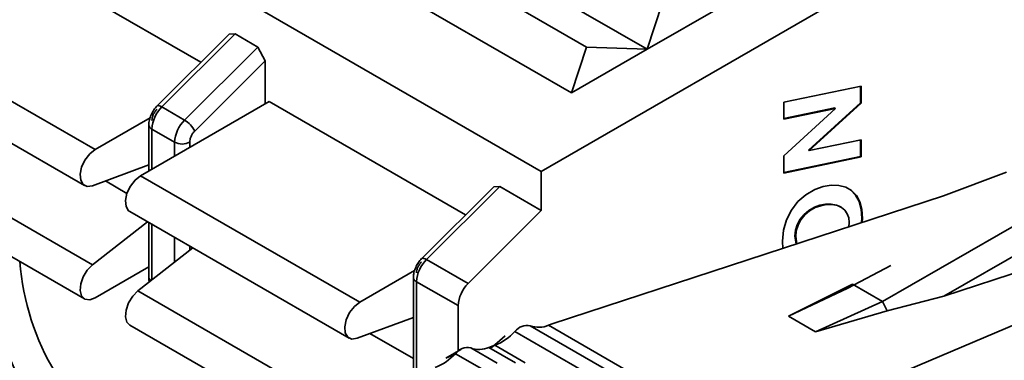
# Model space of a CAD drawing. Header units: millimetres. Extents: x 0 to 420, y 0 to 297.
# Tile 95 of 126: x 323.816 to 325.658, y 125.05 to 125.688. Entities that reach past the tile are written whole.
import ezdxf

# ---------------------------------------------------------------- set-up
doc = ezdxf.new("R2010")
doc.units = ezdxf.units.MM

msp = doc.modelspace()

# ---------------------------------------------------------------- linework, layer by layer
at = {"color": 7, "linetype": 'Continuous', "lineweight": 35}
for p, q in [((319.2884, 128.581), (324.7917, 125.404)), ((326.7151, 126.5143), (324.7917, 125.404)), ((324.9897, 125.6325), (324.5796, 125.8693)), ((323.7876, 125.8203), (324.155, 125.6082)), ((324.5513, 125.8244), (324.8766, 125.6366)), ((324.8483, 125.5509), (324.4382, 125.7877)), ((326.4464, 125.7468), (325.4303, 125.1602)), ((325.018, 125.7183), (324.9897, 125.6325)), ((325.1311, 125.7142), (324.9897, 125.6325)), ((323.5472, 125.6815), (323.9573, 125.4447)), ((324.2078, 125.6609), (324.0727, 125.5262)), ((324.219, 125.6612), (324.082, 125.5245)), ((324.2078, 125.6609), (324.219, 125.6612)), ((324.219, 125.6612), (324.2614, 125.6367)), ((324.1245, 125.5001), (324.2614, 125.6367)), ((324.2614, 125.6367), (324.2755, 125.6111)), ((324.8766, 125.6366), (324.8483, 125.5509)), ((324.9897, 125.6325), (324.8483, 125.5509)), ((324.9897, 125.6325), (324.8766, 125.6366)), ((323.5272, 125.6142), (323.9374, 125.3774)), ((324.1434, 125.4793), (324.2755, 125.6111)), ((324.2755, 125.6111), (324.2755, 125.5305)), ((326.2898, 125.6001), (325.5448, 125.17)), ((325.2452, 125.5337), (325.3901, 125.5638)), ((325.3887, 125.5325), (325.3887, 125.5635)), ((325.3901, 125.5638), (325.3901, 125.5317)), ((324.0422, 125.3958), (324.2826, 125.5346)), ((324.082, 125.5245), (324.1245, 125.5001)), ((324.2826, 125.5346), (324.65, 125.3225)), ((325.2452, 125.5018), (325.2452, 125.5337)), ((325.2452, 125.5029), (325.3408, 125.5227)), ((325.3422, 125.5219), (325.2452, 125.5018)), ((325.2452, 125.433), (325.3422, 125.5219)), ((325.2913, 125.4436), (325.3887, 125.5325)), ((325.3901, 125.5317), (325.2928, 125.4428)), ((325.3408, 125.5227), (325.3422, 125.5219)), ((325.3887, 125.5325), (325.3901, 125.5317)), ((323.9573, 125.4447), (324.0599, 125.5039)), ((324.0576, 125.4913), (324.0576, 125.4046)), ((324.0634, 125.4831), (324.1058, 125.4586)), ((323.9524, 125.2291), (323.5423, 125.4658)), ((325.2928, 125.4428), (325.3901, 125.463)), ((325.3887, 125.4318), (325.3887, 125.4627)), ((325.3901, 125.463), (325.3901, 125.431)), ((324.1058, 125.4586), (324.1058, 125.4325)), ((324.1341, 125.4488), (324.1341, 125.4586)), ((325.3887, 125.4591), (325.3901, 125.4583)), ((325.2452, 125.4008), (325.2452, 125.433)), ((325.2452, 125.4019), (325.3887, 125.4318)), ((325.3901, 125.431), (325.2452, 125.4008)), ((325.2913, 125.4436), (325.2928, 125.4428)), ((324.0576, 125.4162), (323.9524, 125.3771)), ((325.3195, 125.4174), (325.3209, 125.4166)), ((325.3552, 125.4248), (325.3552, 125.4237)), ((323.5272, 125.4019), (323.9374, 125.1651)), ((324.0422, 125.3958), (324.4523, 125.159)), ((324.7917, 125.404), (324.7917, 125.3305)), ((325.662, 125.4023), (325.5441, 125.3583)), ((324.7028, 125.3752), (324.5677, 125.2404)), ((324.714, 125.3754), (324.577, 125.2388)), ((324.7028, 125.3752), (324.714, 125.3754)), ((324.714, 125.3754), (324.7917, 125.3305)), ((325.3037, 125.3702), (325.3189, 125.3756)), ((325.3189, 125.3756), (325.3337, 125.3781)), ((325.3337, 125.3781), (325.3481, 125.3777)), ((325.3481, 125.3777), (325.3613, 125.3743)), ((325.3613, 125.3743), (325.3723, 125.368)), ((325.5441, 125.3583), (324.8124, 125.1185)), ((325.2718, 125.3473), (325.2866, 125.3603)), ((325.2866, 125.3603), (325.3037, 125.3702)), ((325.3797, 125.3595), (325.3709, 125.3688)), ((325.3723, 125.368), (325.3811, 125.3587)), ((325.3861, 125.3475), (325.3797, 125.3595)), ((325.3811, 125.3587), (325.3876, 125.3467)), ((325.2595, 125.3312), (325.2718, 125.3473)), ((325.2922, 125.3309), (325.3028, 125.3368)), ((325.3042, 125.336), (325.2936, 125.3301)), ((325.3028, 125.3368), (325.3131, 125.3405)), ((325.3145, 125.3397), (325.3042, 125.336)), ((325.3131, 125.3405), (325.3236, 125.3424)), ((325.325, 125.3416), (325.3145, 125.3397)), ((325.3236, 125.3424), (325.3343, 125.3426)), ((325.3357, 125.3418), (325.325, 125.3416)), ((325.3343, 125.3426), (325.3442, 125.3409)), ((325.3456, 125.3401), (325.3357, 125.3418)), ((325.3442, 125.3409), (325.3522, 125.3375)), ((325.3536, 125.3366), (325.3456, 125.3401)), ((325.3522, 125.3375), (325.3527, 125.337)), ((325.3598, 125.3314), (325.3536, 125.3366)), ((325.39, 125.3331), (325.3861, 125.3475)), ((325.3876, 125.3467), (325.3914, 125.3323)), ((324.0222, 125.3285), (324.4323, 125.0917)), ((324.7917, 125.3305), (324.6548, 125.1939)), ((325.2502, 125.3129), (325.2595, 125.3312)), ((325.276, 125.3142), (325.2833, 125.3234)), ((325.2847, 125.3225), (325.2774, 125.3134)), ((325.2833, 125.3234), (325.2922, 125.3309)), ((325.2936, 125.3301), (325.2847, 125.3225)), ((325.3642, 125.3247), (325.3598, 125.3314)), ((325.3669, 125.3169), (325.3642, 125.3247)), ((325.3678, 125.3082), (325.3669, 125.3169)), ((325.3913, 125.3164), (325.39, 125.3331)), ((325.3907, 125.308), (325.3913, 125.3164)), ((325.3914, 125.3323), (325.3927, 125.3156)), ((325.3927, 125.3156), (325.3922, 125.3085)), ((323.9524, 125.2291), (324.0551, 125.3095)), ((324.0576, 125.308), (324.0576, 125.2064)), ((325.2446, 125.2937), (325.2502, 125.3129)), ((325.2673, 125.2936), (325.2706, 125.304)), ((325.272, 125.3032), (325.2687, 125.2927)), ((325.2706, 125.304), (325.276, 125.3142)), ((325.2774, 125.3134), (325.272, 125.3032)), ((325.367, 125.3002), (325.3678, 125.3082)), ((324.1058, 125.2802), (324.1058, 125.2338)), ((325.2427, 125.2735), (325.2446, 125.2937)), ((325.2662, 125.2827), (325.2673, 125.2936)), ((325.2685, 125.268), (325.2662, 125.2827)), ((325.2687, 125.2927), (325.2676, 125.2819)), ((325.2676, 125.2819), (325.2697, 125.2683)), ((325.5448, 125.17), (325.8752, 125.2793)), ((324.0373, 125.1801), (324.14, 125.2605)), ((324.1341, 125.2559), (324.1341, 125.2638)), ((325.2436, 125.2598), (325.2427, 125.2735)), ((325.2685, 125.268), (325.2685, 125.268)), ((324.0576, 125.225), (323.9573, 125.1671)), ((324.6548, 125.1939), (324.577, 125.2388)), ((325.3652, 125.1852), (325.4453, 125.2275)), ((324.4523, 125.159), (324.5548, 125.2182)), ((324.5525, 125.2055), (324.5525, 125.0301)), ((324.6362, 125.1525), (324.5584, 125.1974)), ((325.8411, 125.1868), (325.1801, 124.9062)), ((325.3737, 125.1929), (325.2539, 125.1327)), ((325.4303, 125.1602), (325.3737, 125.1929)), ((325.3652, 125.1852), (325.2539, 125.1327)), ((325.4389, 125.1427), (325.5448, 125.17)), ((324.6362, 125.1525), (324.6362, 125.0677)), ((325.3045, 125.1035), (325.4303, 125.1602)), ((325.4303, 125.1602), (325.4389, 125.1427)), ((325.2539, 125.1327), (325.3045, 125.1035)), ((325.3045, 125.1035), (325.4389, 125.1427)), ((324.0222, 125.1162), (324.3129, 124.9484)), ((324.5525, 125.1305), (324.4474, 125.0913)), ((325.1388, 124.9026), (324.7711, 125.1149)), ((324.8053, 125.1158), (324.8124, 125.1185)), ((325.173, 124.9035), (324.8053, 125.1158)), ((324.7243, 125.0959), (324.6998, 125.075)), ((324.7424, 125.1042), (325.1101, 124.8919)), ((324.7048, 125.0783), (324.6938, 125.0742)), ((324.6957, 125.0731), (324.7048, 125.0783)), ((324.7048, 125.0783), (324.7613, 125.0457)), ((324.6129, 125.0542), (324.631, 125.0625)), ((324.6412, 125.0706), (324.6131, 125.0543)), ((324.631, 125.0625), (324.6805, 125.034)), ((324.7092, 125.0447), (324.6597, 125.0733)), ((324.6938, 125.0742), (324.7433, 125.0456))]:
    msp.add_line(p, q, dxfattribs=at)
at = {"color": 8, "linetype": 'Continuous', "lineweight": 35}
for p, q in [((324.0634, 125.408), (324.0634, 125.4831)), ((324.0167, 125.3626), (323.9763, 125.386)), ((324.0634, 125.2006), (324.0634, 125.3047)), ((324.5584, 125.1974), (324.5584, 125.029)), ((324.0373, 125.1801), (324.3948, 124.9737)), ((324.5525, 125.0533), (324.4713, 125.1002))]:
    msp.add_line(p, q, dxfattribs=at)
at = {"color": 8, "linetype": 'Continuous', "lineweight": 35, "flags": 128}
for points in [[(324.0727, 125.5262), (324.0734, 125.5266), (324.075, 125.527), (324.077, 125.5267), (324.0794, 125.5259), (324.082, 125.5245)], [(324.5677, 125.2404), (324.5684, 125.2409), (324.57, 125.2412), (324.572, 125.241), (324.5743, 125.2402), (324.577, 125.2388)]]:
    msp.add_lwpolyline(points, dxfattribs=at)
at = {"color": 7, "linetype": 'Continuous', "lineweight": 35, "flags": 128}
for points in [[(323.9524, 125.3771), (323.9426, 125.3757), (323.9349, 125.3793), (323.9302, 125.3873), (323.9292, 125.3987), (323.932, 125.4119), (323.9382, 125.4251), (323.9471, 125.4366), (323.9573, 125.4447)], [(324.0222, 125.3285), (324.0197, 125.3303), (324.015, 125.3383), (324.014, 125.3497), (324.0168, 125.3629), (324.0231, 125.3762), (324.032, 125.3876), (324.0422, 125.3958)], [(323.9573, 125.1671), (323.9471, 125.1634), (323.9382, 125.1647), (323.932, 125.1707), (323.9292, 125.1807), (323.9302, 125.1932), (323.9349, 125.2067), (323.9426, 125.2192), (323.9524, 125.2291)], [(324.0222, 125.1162), (324.0168, 125.1217), (324.014, 125.1317), (324.015, 125.1442), (324.0197, 125.1577), (324.0275, 125.1702), (324.0373, 125.1801)], [(324.4474, 125.0913), (324.4376, 125.09), (324.4299, 125.0935), (324.4252, 125.1015), (324.4241, 125.1129), (324.427, 125.1262), (324.4332, 125.1394), (324.4421, 125.1509), (324.4523, 125.159)]]:
    msp.add_lwpolyline(points, dxfattribs=at)
at = {"color": 7, "linetype": 'Continuous', "lineweight": 35}
for centre, radius, start, end in [((324.1259, 125.48), 0.0625, 134.5192, 177.107), ((324.1683, 125.4555), 0.0625, 134.5192, 177.107), ((324.0999, 125.4585), 0.0482, 25.5518, 59.4329), ((324.12, 125.4859), 0.0307, 242.6091, 297.3903), ((324.2391, 125.2385), 0.4786, 176.6164, 239.0068), ((324.2943, 125.2725), 0.4795, 184.4757, 237.2862), ((324.6209, 125.1942), 0.0625, 134.5192, 177.107), ((324.6986, 125.1493), 0.0625, 134.5192, 177.107), ((324.7651, 125.0873), 0.0282, 77.6149, 143.3639), ((324.7871, 125.1579), 0.0459, 249.6712, 293.3602), ((324.6644, 125.1772), 0.1069, 292.2115, 316.8836), ((324.553, 125.1356), 0.1069, 292.2119, 316.8835), ((324.6537, 125.0457), 0.0282, 77.6155, 143.3632), ((324.6757, 125.1163), 0.0459, 249.67, 293.3611)]:
    msp.add_arc(centre, radius, start, end, dxfattribs=at)
at = {"color": 8, "linetype": 'Continuous', "lineweight": 35}
for centre, radius, start, end in [((324.0676, 125.4923), 0.0101, 185.7039, 245.6262), ((324.0669, 125.2072), 0.00941, 184.7218, 236.7845), ((324.5617, 125.206), 0.00922, 182.6105, 248.6925)]:
    msp.add_arc(centre, radius, start, end, dxfattribs=at)
at = {"color": 7, "linetype": 'Continuous', "lineweight": 35}
for points, knots in [([(324.073, 125.5264), (324.0709, 125.524), (324.0666, 125.5192), (324.0616, 125.51), (324.0582, 125.5002), (324.0578, 125.4942), (324.0576, 125.4913)], [0, 0, 0, 0, 0.241216, 0.496154, 0.75308, 1, 1, 1, 1]), ([(324.0727, 125.5202), (324.0714, 125.5187), (324.0688, 125.5158), (324.0658, 125.5103), (324.0638, 125.5047), (324.0635, 125.5012), (324.0634, 125.4994)], [0, 0, 0, 0, 0.248589, 0.499995, 0.748809, 1, 1, 1, 1]), ([(324.1341, 125.4586), (324.1342, 125.4603), (324.1345, 125.4638), (324.1365, 125.4695), (324.1395, 125.475), (324.1421, 125.4779), (324.1434, 125.4793)], [0, 0, 0, 0, 0.24821, 0.499724, 0.748432, 1, 1, 1, 1]), ([(324.568, 125.2406), (324.5659, 125.2383), (324.5616, 125.2335), (324.5566, 125.2242), (324.5532, 125.2145), (324.5527, 125.2085), (324.5525, 125.2055)], [0, 0, 0, 0, 0.241215, 0.496154, 0.753079, 1, 1, 1, 1]), ([(324.5677, 125.2344), (324.5664, 125.233), (324.5638, 125.23), (324.5608, 125.2246), (324.5587, 125.2189), (324.5585, 125.2154), (324.5584, 125.2137)], [0, 0, 0, 0, 0.248589, 0.499995, 0.748809, 1, 1, 1, 1]), ([(324.0576, 125.2064), (324.0576, 125.2039), (324.0577, 125.2007), (324.0588, 125.1978), (324.0591, 125.1972)], [0, 0, 0, 0, 0.7668803, 1, 1, 1, 1])]:
    msp.add_open_spline(points, degree=3, knots=knots, dxfattribs=at)

doc.saveas('drawing.dxf')
